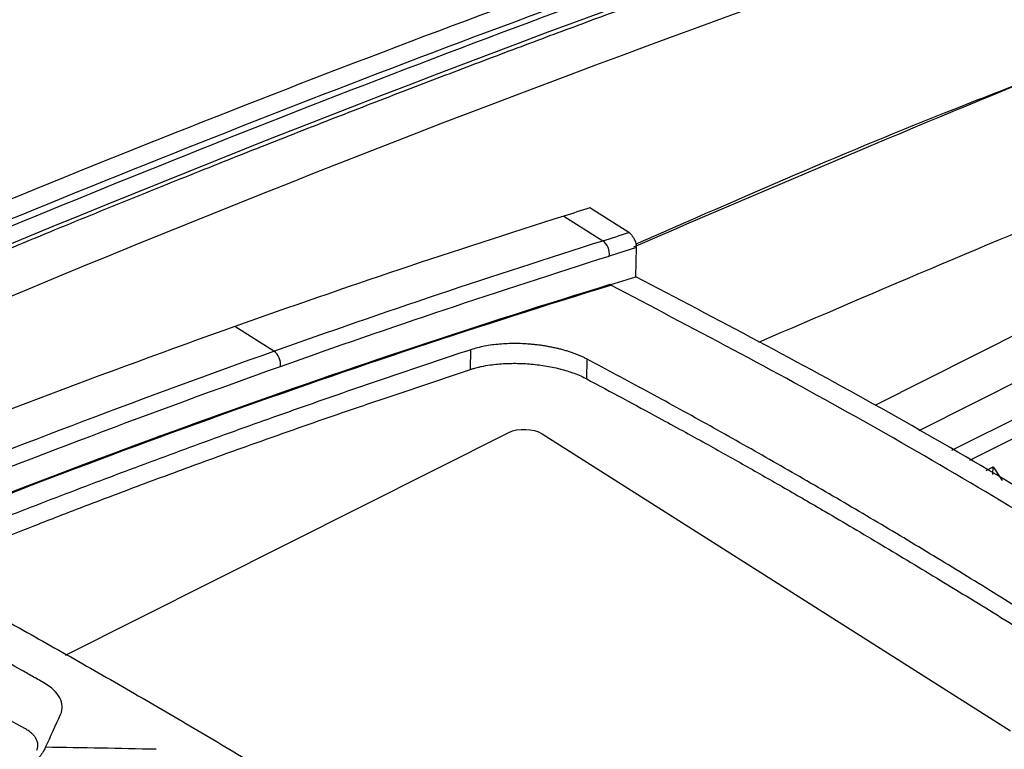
# Model space of a CAD drawing. Header units: millimetres. Extents: x -1263 to 1500, y -1080 to 1468.
# Tile 66 of 166: x 1262 to 1304, y -601 to -570. Entities that reach past the tile are written whole.
import ezdxf

# ---------------------------------------------------------------- set-up
doc = ezdxf.new("R2010")
doc.units = ezdxf.units.MM

msp = doc.modelspace()

# ---------------------------------------------------------------- linework, layer by layer
at = {"color": 250, "linetype": 'Continuous', "lineweight": 25}
for p, q in [((1298.582, -586.585), (1329.729, -570.924)), ((1330.552, -572.531), (1300.441, -587.671))]:
    msp.add_line(p, q, dxfattribs=at)
at = {"color": 7, "linetype": 'Continuous', "lineweight": 25}
for p, q in [((1301.842, -588.5), (1330.886, -573.896)), ((1330.87, -574.72), (1302.587, -588.941)), ((1285.377, -578.564), (1287.029, -579.611)), ((1288.132, -579.265), (1286.481, -578.218)), ((1288.461, -579.897), (1287.296, -580.262)), ((1288.435, -581.141), (1288.461, -579.897)), ((1287.332, -581.477), (1288.435, -581.141)), ((1287.366, -581.495), (1287.332, -581.473)), ((1273.07, -584.295), (1271.419, -583.248)), ((1281.407, -585.071), (1281.424, -584.235)), ((1286.347, -585.473), (1286.364, -584.636)), ((1264.227, -597.201), (1283.035, -587.744)), ((1284.448, -587.8), (1304.324, -600.404)), ((1303.287, -589.355), (1303.59, -589.203)), ((1303.578, -589.527), (1303.59, -589.203)), ((1303.59, -589.203), (1303.973, -589.786))]:
    msp.add_line(p, q, dxfattribs=at)
for centre, radius, start, end in [((1286.618, -580.16), 0.686, 351.4303, 53.1782), ((1272.651, -584.861), 0.704, 353.3889, 53.4526)]:
    msp.add_arc(centre, radius, start, end, dxfattribs=at)
for points, knots in [([(1318.569, -557.562), (1306.207, -561.344), (1293.748, -565.584), (1268.705, -574.964), (1256.121, -580.103), (1243.509, -585.678)], [0, 0, 0, 0, 0.5, 0.5, 1, 1, 1, 1]), ([(1318.492, -558.507), (1312.367, -560.408), (1306.226, -562.419), (1293.911, -566.661), (1287.738, -568.891), (1275.369, -573.568), (1269.171, -576.016), (1256.757, -581.124), (1250.541, -583.786), (1244.316, -586.554)], [0, 0, 0, 0, 0.25, 0.25, 0.5, 0.5, 0.75, 0.75, 1, 1, 1, 1]), ([(1245.071, -587.148), (1245.736, -586.853), (1247.056, -586.267), (1249.023, -585.404), (1250.963, -584.559), (1252.876, -583.733), (1254.762, -582.924), (1256.621, -582.133), (1258.452, -581.36), (1260.257, -580.604), (1262.034, -579.865), (1263.785, -579.143), (1265.509, -578.437), (1267.205, -577.748), (1268.875, -577.075), (1270.518, -576.417), (1272.133, -575.775), (1273.722, -575.148), (1275.284, -574.536), (1276.819, -573.939), (1278.327, -573.356), (1279.808, -572.788), (1281.262, -572.234), (1282.689, -571.694), (1284.09, -571.168), (1285.464, -570.655), (1286.811, -570.156), (1288.131, -569.67), (1289.424, -569.196), (1290.691, -568.736), (1291.931, -568.288), (1293.144, -567.852), (1294.331, -567.428), (1295.49, -567.017), (1296.624, -566.617), (1297.73, -566.229), (1298.81, -565.852), (1299.864, -565.487), (1300.89, -565.133), (1301.891, -564.79), (1302.864, -564.458), (1303.811, -564.136), (1304.732, -563.825), (1305.626, -563.525), (1306.494, -563.235), (1307.335, -562.955), (1308.15, -562.685), (1308.939, -562.425), (1309.701, -562.174), (1310.436, -561.934), (1311.146, -561.703), (1311.829, -561.481), (1312.485, -561.269), (1313.116, -561.066), (1313.72, -560.872), (1314.297, -560.687), (1314.849, -560.512), (1315.374, -560.345), (1315.873, -560.187), (1316.346, -560.038), (1316.792, -559.897), (1317.212, -559.765), (1317.606, -559.642), (1317.974, -559.527), (1318.316, -559.42), (1318.631, -559.322), (1318.92, -559.232), (1319.104, -559.175), (1319.192, -559.148)], [0, 0, 0, 0, 0.02672, 0.053084, 0.079092, 0.104744, 0.13004, 0.15498, 0.179564, 0.203793, 0.227665, 0.251181, 0.274341, 0.297146, 0.319594, 0.341687, 0.363423, 0.384804, 0.405829, 0.426498, 0.44681, 0.466767, 0.486368, 0.505613, 0.524502, 0.543035, 0.561212, 0.579033, 0.596499, 0.613608, 0.630361, 0.646759, 0.6628, 0.678486, 0.693815, 0.708789, 0.723406, 0.737668, 0.751574, 0.765124, 0.778317, 0.791155, 0.803637, 0.815763, 0.827533, 0.838947, 0.850006, 0.860708, 0.871054, 0.881044, 0.890678, 0.899957, 0.908879, 0.917446, 0.925656, 0.933511, 0.941009, 0.948152, 0.954938, 0.961369, 0.967444, 0.973163, 0.978525, 0.983532, 0.988183, 0.992478, 0.996417, 1, 1, 1, 1]), ([(1183.058, -620.419), (1206.396, -607.418), (1229.768, -595.837), (1276.291, -575.662), (1299.441, -567.066), (1322.337, -560.016)], [0, 0, 0, 0, 0.5, 0.5, 1, 1, 1, 1]), ([(1288.337, -579.871), (1294.366, -577.279), (1305.957, -572.296), (1317.485, -567.963), (1323.016, -565.883)], [0, 0, 0, 0, 0.520145, 1, 1, 1, 1]), ([(1330.978, -568.994), (1323.712, -571.707), (1311.295, -576.344), (1298.808, -581.703), (1293.627, -583.927)], [0, 0, 0, 0, 0.585127, 1, 1, 1, 1]), ([(1288.441, -579.739), (1292.947, -577.768), (1298.759, -575.225), (1304.539, -573.008), (1305.838, -572.51)], [0, 0, 0, 0, 0.775323, 1, 1, 1, 1]), ([(1288.461, -579.897), (1288.46, -579.879), (1288.46, -579.843), (1288.453, -579.784), (1288.437, -579.713), (1288.411, -579.63), (1288.365, -579.527), (1288.3, -579.423), (1288.218, -579.327), (1288.16, -579.285), (1288.132, -579.265)], [0, 0, 0, 0, 0.080345, 0.164259, 0.251245, 0.37568, 0.500689, 0.675574, 0.843608, 1, 1, 1, 1]), ([(1334.408, -610.176), (1330.44, -607.245), (1322.079, -601.067), (1310.197, -593.367), (1298.831, -586.596), (1291.901, -582.959), (1288.435, -581.141)], [0, 0, 0, 0, 0.259942, 0.547733, 0.773866, 1, 1, 1, 1]), ([(1286.364, -584.636), (1286.321, -584.614), (1286.236, -584.57), (1286.1, -584.508), (1285.959, -584.448), (1285.811, -584.391), (1285.658, -584.338), (1285.499, -584.287), (1285.336, -584.24), (1285.169, -584.196), (1284.999, -584.157), (1284.826, -584.121), (1284.65, -584.089), (1284.472, -584.06), (1284.292, -584.036), (1284.111, -584.015), (1283.886, -583.995), (1283.614, -583.978), (1283.294, -583.971), (1282.97, -583.977), (1282.645, -583.997), (1282.323, -584.032), (1282.009, -584.083), (1281.703, -584.149), (1281.518, -584.206), (1281.424, -584.235)], [0, 0, 0, 0, 0.033906, 0.067549, 0.101028, 0.134447, 0.167973, 0.201555, 0.235083, 0.268449, 0.301629, 0.33471, 0.367787, 0.400951, 0.434176, 0.467334, 0.500295, 0.556873, 0.615284, 0.675539, 0.737036, 0.800122, 0.865144, 0.931716, 1, 1, 1, 1]), ([(1281.424, -584.235), (1280.867, -584.419), (1279.753, -584.788), (1278.08, -585.352), (1276.406, -585.925), (1274.732, -586.508), (1273.056, -587.099), (1271.379, -587.699), (1269.701, -588.309), (1268.022, -588.927), (1266.342, -589.555), (1264.661, -590.192), (1262.979, -590.838), (1261.296, -591.492), (1260.173, -591.936), (1259.612, -592.158)], [0, 0, 0, 0, 0.076968, 0.153923, 0.230866, 0.307799, 0.384723, 0.46164, 0.538552, 0.61546, 0.692366, 0.769271, 0.846177, 0.923086, 1, 1, 1, 1]), ([(1281.407, -585.071), (1281.41, -585.071), (1281.422, -585.069), (1281.449, -585.059), (1281.495, -585.046), (1281.561, -585.026), (1281.647, -585.002), (1281.755, -584.974), (1281.953, -584.928), (1282.222, -584.881), (1282.672, -584.829), (1283.229, -584.802), (1283.799, -584.824), (1284.241, -584.868), (1284.569, -584.914), (1284.893, -584.973), (1285.211, -585.046), (1285.521, -585.133), (1285.816, -585.233), (1286.096, -585.346), (1286.263, -585.43), (1286.347, -585.473)], [0, 0, 0, 0, 0.002294, 0.009069, 0.020327, 0.036057, 0.056248, 0.080908, 0.110075, 0.187456, 0.249942, 0.377952, 0.499756, 0.559282, 0.619816, 0.680823, 0.742696, 0.805851, 0.869798, 0.934247, 1, 1, 1, 1]), ([(1306.598, -596.416), (1306.177, -596.15), (1305.333, -595.616), (1304.068, -594.827), (1302.802, -594.045), (1301.537, -593.271), (1300.272, -592.506), (1299.007, -591.749), (1297.742, -591.001), (1296.478, -590.26), (1295.213, -589.528), (1293.948, -588.804), (1292.684, -588.088), (1291.42, -587.381), (1290.155, -586.682), (1288.891, -585.991), (1287.627, -585.308), (1286.785, -584.86), (1286.364, -584.636)], [0, 0, 0, 0, 0.0625295, 0.1250471, 0.1875544, 0.2500533, 0.3125453, 0.3750323, 0.4375159, 0.4999978, 0.5624798, 0.6249637, 0.687451, 0.7499435, 0.8124429, 0.874951, 0.9374695, 1, 1, 1, 1]), ([(1259.595, -592.988), (1260.756, -592.535), (1262.58, -591.824), (1265.315, -590.764), (1267.798, -589.828), (1270.526, -588.825), (1273.252, -587.849), (1275.76, -586.974), (1278.478, -586.054), (1280.289, -585.446), (1281.407, -585.071)], [0, 0, 0, 0, 0.159167, 0.249997, 0.374961, 0.499998, 0.624957, 0.749999, 0.845611, 1, 1, 1, 1]), ([(1286.347, -585.473), (1287.367, -586.022), (1289.051, -586.929), (1291.288, -588.149), (1293.067, -589.147), (1294.753, -590.108), (1296.686, -591.229), (1298.886, -592.528), (1301.371, -594.025), (1303.947, -595.603), (1305.693, -596.695), (1306.581, -597.251)], [0, 0, 0, 0, 0.1513498, 0.2499903, 0.3317954, 0.4151211, 0.4999725, 0.6183403, 0.7411275, 0.8683444, 1, 1, 1, 1]), ([(1263.303, -598.364), (1263.142, -598.271), (1262.978, -598.179), (1262.654, -597.995), (1262.166, -597.719), (1261.03, -597.078), (1258.757, -595.812), (1256.81, -594.753), (1255.512, -594.058)], [0, 0, 0, 0, 0.0625, 0.0625, 0.125, 0.25, 0.5, 1, 1, 1, 1]), ([(1259.396, -594.465), (1259.846, -594.71), (1260.744, -595.2), (1262.093, -595.946), (1263.441, -596.7), (1264.79, -597.462), (1266.138, -598.232), (1267.487, -599.01), (1268.836, -599.796), (1270.184, -600.591), (1271.533, -601.394), (1272.882, -602.204), (1274.231, -603.023), (1275.58, -603.85), (1276.93, -604.686), (1278.279, -605.529), (1279.178, -606.097), (1279.628, -606.382)], [0, 0, 0, 0, 0.066691, 0.133371, 0.200043, 0.266708, 0.333367, 0.400022, 0.466675, 0.533327, 0.59998, 0.666635, 0.733294, 0.799958, 0.86663, 0.93331, 1, 1, 1, 1]), ([(1378.842, -596.971), (1356.139, -604.012), (1333.188, -612.571), (1287.071, -632.62), (1263.905, -644.11), (1240.772, -656.996)], [0, 0, 0, 0, 0.5, 0.5, 1, 1, 1, 1]), ([(1264.019, -599.708), (1264.123, -599.478), (1264.109, -599.235), (1263.86, -598.772), (1263.627, -598.552), (1263.303, -598.364)], [0, 0, 0, 0, 0.5, 0.5, 1, 1, 1, 1]), ([(1247.544, -599.134), (1245.993, -599.84), (1244.249, -600.634), (1241.954, -601.578), (1241.559, -602.244), (1240.974, -603.141), (1240.096, -604.525), (1238.57, -606.943), (1237.087, -609.233), (1236, -611.067), (1235.508, -611.707), (1235.497, -612.26), (1235.714, -612.737), (1236.366, -613.205), (1237.213, -613.675), (1238.409, -614.39), (1240.504, -615.63), (1244.392, -617.986), (1250.537, -621.812), (1256.835, -625.897), (1261.052, -628.752), (1262.371, -629.645)], [0, 0, 0, 0, 0.091774, 0.103208, 0.126058, 0.149225, 0.185632, 0.250642, 0.366732, 0.389675, 0.412555, 0.423852, 0.435094, 0.452252, 0.469712, 0.487172, 0.528326, 0.601811, 0.733026, 0.916544, 1, 1, 1, 1]), ([(1263.009, -601.221), (1263.018, -601.199), (1263.036, -601.156), (1263.052, -601.089), (1263.058, -601.022), (1263.055, -600.955), (1263.042, -600.888), (1263.02, -600.82), (1262.98, -600.735), (1262.916, -600.636), (1262.814, -600.525), (1262.688, -600.421), (1262.584, -600.358), (1262.532, -600.326)], [0, 0, 0, 0, 0.071704, 0.142757, 0.213497, 0.284267, 0.35541, 0.427262, 0.500152, 0.627059, 0.75145, 0.875146, 1, 1, 1, 1]), ([(1263.385, -601.105), (1263.373, -601.129), (1263.337, -601.2), (1263.272, -601.307), (1263.193, -601.422), (1263.093, -601.56), (1262.963, -601.725), (1262.858, -601.858), (1262.805, -601.925)], [0, 0, 0, 0, 0.080783, 0.242611, 0.377749, 0.499722, 0.74977, 1, 1, 1, 1])]:
    msp.add_open_spline(points, degree=3, knots=knots, dxfattribs=at)
for points in [[(1244.318, -586.191), (1256.783, -580.681), (1281.61, -570.532), (1306.235, -562.117), (1318.495, -558.345)], [(1245.072, -586.974), (1269.951, -575.914), (1294.718, -566.551), (1319.196, -558.954)], [(1285.377, -578.564), (1280.74, -580.025), (1276.085, -581.588), (1271.419, -583.248)], [(1286.481, -578.218), (1286.113, -578.333), (1285.745, -578.448), (1285.377, -578.564)], [(1287.029, -579.611), (1287.397, -579.495), (1287.764, -579.38), (1288.132, -579.265)], [(1273.07, -584.295), (1277.737, -582.635), (1282.391, -581.072), (1287.029, -579.611)], [(1273.35, -584.942), (1278.013, -583.283), (1282.662, -581.722), (1287.296, -580.262)], [(1287.332, -581.473), (1276.372, -584.837), (1265.312, -588.802), (1254.197, -593.354)], [(1254.231, -593.375), (1265.345, -588.824), (1276.405, -584.858), (1287.366, -581.495)], [(1271.419, -583.248), (1260.309, -587.201), (1249.128, -591.706), (1237.917, -596.685)], [(1240.72, -597.222), (1251.545, -592.445), (1262.341, -588.113), (1273.07, -584.295)], [(1241.028, -597.857), (1251.845, -593.084), (1262.631, -588.756), (1273.35, -584.942)], [(1283.035, -587.744), (1283.427, -587.547), (1284.09, -587.574), (1284.448, -587.8)], [(1262.532, -600.326), (1260.427, -599.126), (1258.323, -597.956), (1256.219, -596.816)], [(1263.385, -601.105), (1263.596, -600.637), (1263.807, -600.171), (1264.019, -599.708)], [(1268.078, -601.189), (1266.514, -601.155), (1264.95, -601.127), (1263.385, -601.105)]]:
    msp.add_open_spline(points, degree=3, dxfattribs=at)
at = {"color": 250, "linetype": 'Continuous', "lineweight": 25}
msp.add_open_spline([(1333.219, -610.451), (1329.275, -607.539), (1320.943, -601.39), (1309.096, -593.715), (1297.747, -586.95), (1290.826, -583.313), (1287.366, -581.495)], degree=3, knots=[0, 0, 0, 0, 0.259069, 0.5472, 0.7736, 1, 1, 1, 1], dxfattribs=at)

doc.saveas('drawing.dxf')
